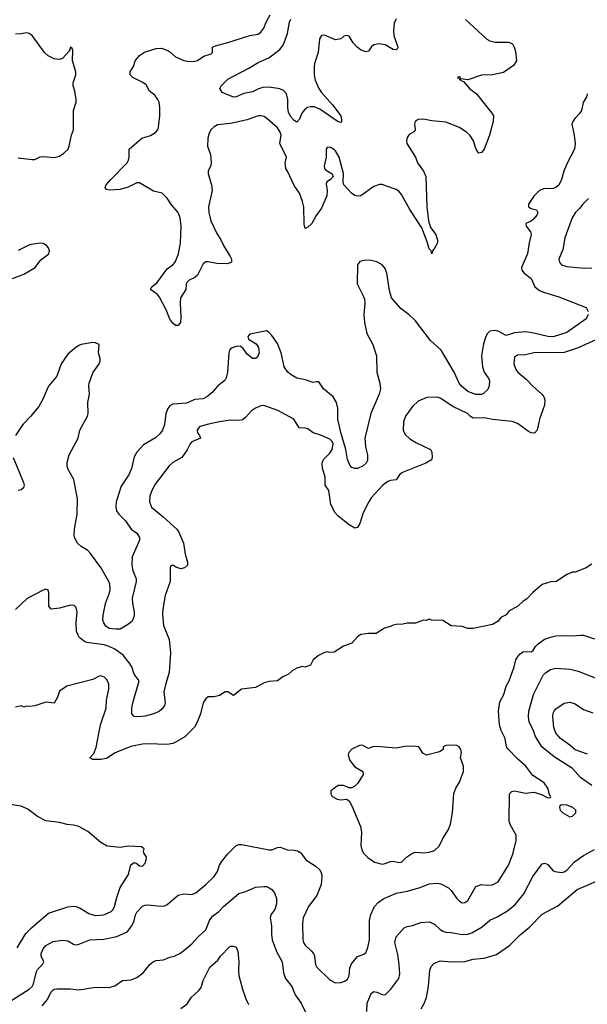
# Model space of a CAD drawing. Header units: inches. Extents: x 1771504 to 1971212, y 471788 to 643615.
# Tile 103 of 256: x 1873361 to 1877477, y 532301 to 539449. Entities that reach past the tile are written whole.
import ezdxf

# ---------------------------------------------------------------- set-up
doc = ezdxf.new("R2010")
doc.units = ezdxf.units.IN
doc.header["$MEASUREMENT"] = 0
doc.layers.add('B8573', color=7, linetype='Continuous')

msp = doc.modelspace()

# ---------------------------------------------------------------- linework, layer by layer
at = {"layer": 'B8573', "color": 5}
for points, elevation in [([(1876594.9, 539450), (1876748.2, 539308.2), (1876770, 539296.5), (1876810, 539286.3), (1876907.2, 539287.2), (1876934, 539274), (1876948, 539250), (1876957.5, 539217.5), (1876962.8, 539150), (1876942.8, 539117.2), (1876870, 539067), (1876790, 539049.4), (1876710, 539047), (1876610, 539012.7), (1876560.4, 539020.4), (1876558, 539030), (1876550, 539034), (1876534, 539030), (1876545.4, 539025.4), (1876550, 539014), (1876558, 539018), (1876554, 539010), (1876579.8, 538999.8), (1876622.8, 538950), (1876674, 538910), (1876786, 538770), (1876795.8, 538750), (1876794, 538710), (1876768.8, 538611.2), (1876730, 538508.7), (1876710, 538485.2), (1876690, 538481.2), (1876685.6, 538485.6), (1876670, 538514), (1876651.3, 538570), (1876624.7, 538610), (1876603.1, 538630), (1876550, 538666.2), (1876450, 538704.8), (1876350, 538713.8), (1876290, 538726), (1876250, 538724.7), (1876228.5, 538710), (1876223.7, 538690), (1876228, 538650), (1876223, 538637), (1876184.6, 538615.4), (1876170, 538594), (1876164.9, 538570), (1876168.4, 538550), (1876231.6, 538451.6), (1876245.7, 538410), (1876290.2, 538350.2), (1876307.2, 538310), (1876312.7, 538090), (1876324.5, 537990), (1876340, 537940), (1876378.4, 537890), (1876390.3, 537849.7), (1876390, 537829), (1876370, 537789.3), (1876353.4, 537770), (1876350, 537748.7), (1876345.2, 537770), (1876330, 537785.2), (1876316.4, 537836.4), (1876278, 537938), (1876189.1, 538070), (1876130, 538180.5), (1876110, 538203.1), (1876090, 538215.3), (1876021.3, 538241.3), (1875990, 538252), (1875970, 538253.1), (1875930, 538238.7), (1875833.7, 538170), (1875810, 538166.8), (1875790, 538173.8), (1875767.8, 538190), (1875712.4, 538250), (1875706.8, 538270), (1875710, 538333.2), (1875678.4, 538450), (1875650, 538496.9), (1875630, 538514.7), (1875610, 538522.9), (1875590, 538521.2), (1875583.8, 538510), (1875583.2, 538450), (1875568.5, 538388.5), (1875571.5, 538370), (1875579.5, 538359.5), (1875625.7, 538330), (1875634, 538310), (1875615.3, 538290), (1875588.4, 538271.6), (1875582.5, 538257.5), (1875590.9, 538210), (1875588.2, 538170), (1875550, 538079.7), (1875511.4, 538028.6), (1875479.4, 537970), (1875450, 537942.2), (1875430, 537933.2), (1875424, 537964), (1875420.9, 538090), (1875412.4, 538130), (1875389, 538189), (1875350, 538244.5), (1875305.8, 538345.8), (1875289.8, 538370), (1875286.3, 538410), (1875295.1, 538450), (1875247.9, 538550), (1875257, 538610), (1875250, 538633), (1875230, 538663.9), (1875150, 538733.1), (1875130, 538746.6), (1875110, 538751.7), (1875090, 538750.7), (1875010, 538722.2), (1874890, 538695.3), (1874794.4, 538685.6), (1874770, 538672.4), (1874750, 538652.8), (1874734.4, 538625.6), (1874725, 538590), (1874722.8, 538530), (1874744.7, 538470), (1874750.2, 538410), (1874746, 538390), (1874726.7, 538350), (1874726.4, 538330), (1874752, 538250), (1874755.3, 538210), (1874730.2, 538090), (1874731.1, 538050), (1874747.8, 537987.8), (1874790, 537896.4), (1874816.7, 537856.7), (1874837.8, 537810), (1874887.2, 537730), (1874896.5, 537710), (1874896.4, 537690), (1874890, 537682.9), (1874863.1, 537676.9), (1874790, 537679.9), (1874727.9, 537692.1), (1874709.5, 537690.5), (1874690, 537677.2), (1874650, 537593.3), (1874630, 537578.3), (1874590, 537559.1), (1874575.9, 537544.1), (1874568.1, 537530), (1874566.5, 537490), (1874527.1, 537430), (1874524, 537390), (1874530.2, 537289.8), (1874527.3, 537250), (1874509.3, 537229.3), (1874490, 537229), (1874470, 537245.2), (1874450, 537276), (1874423.2, 537343.2), (1874374.7, 537434.7), (1874357, 537457), (1874309.7, 537490), (1874319.6, 537510), (1874358, 537542), (1874430, 537639.5), (1874470, 537670.4), (1874488, 537690), (1874511.8, 537750), (1874527.1, 537830), (1874531.6, 537950), (1874524.5, 538010), (1874510.7, 538050), (1874463.6, 538103.6), (1874430, 538153), (1874394, 538190), (1874330, 538205.4), (1874230, 538264.8), (1874210, 538265.3), (1874147.1, 538232.9), (1874090, 538217), (1874011, 538211), (1873990, 538216.2), (1873980.5, 538230), (1873987.8, 538250), (1874021, 538290), (1874139.3, 538410), (1874150.6, 538430), (1874154.6, 538450), (1874155.1, 538510), (1874247.2, 538590), (1874310, 538608.7), (1874345.1, 538630), (1874361.6, 538650), (1874368.3, 538670), (1874376.3, 538750), (1874376.8, 538810), (1874371.4, 538850), (1874362.3, 538870), (1874340.4, 538900.4), (1874303.1, 538930), (1874277, 538977), (1874253.7, 538993.7), (1874180.5, 539030), (1874161.3, 539050), (1874162.4, 539070), (1874184.7, 539110), (1874197.6, 539150), (1874230, 539188.1), (1874266.3, 539213.7), (1874350, 539241.1), (1874390, 539241.8), (1874427.8, 539227.8), (1874450, 539215.6), (1874490, 539180.2), (1874550, 539153.2), (1874590, 539145.8), (1874630, 539147.5), (1874650, 539153.8), (1874695.5, 539184.5), (1874750, 539202), (1874758, 539210), (1874759.3, 539250), (1874779.4, 539260.6), (1874870, 539282.9), (1875030, 539335.2), (1875090, 539344.7), (1875110, 539357.4), (1875132, 539388), (1875147.8, 539430), (1875176.2, 539483.8)], 380), ([(1876090, 539454.5), (1876076.7, 539423.3), (1876071.2, 539370), (1876073.4, 539333.4), (1876102.8, 539250), (1876099.8, 539240.2), (1876090.7, 539229.3), (1876070, 539232.7), (1876010, 539266.9), (1875965.4, 539274.6), (1875930, 539265.6), (1875910.5, 539250), (1875890, 539220.9), (1875870, 539214.7), (1875832, 539230), (1875808.9, 539248.9), (1875780.3, 539280.3), (1875749.3, 539329.3), (1875730, 539334), (1875710.7, 539329.3), (1875690, 539309.2), (1875650, 539302), (1875570, 539337.4), (1875550, 539333.7), (1875533.7, 539310), (1875524.2, 539210), (1875498, 539130), (1875495.8, 539110), (1875496.2, 539050), (1875504.2, 539010), (1875530, 538950.4), (1875550, 538919.5), (1875630, 538831.7), (1875688.5, 538750), (1875695.1, 538724.9), (1875694.9, 538710), (1875690, 538703.7), (1875670, 538708.4), (1875538.4, 538798.4), (1875495.9, 538815.9), (1875470, 538817.7), (1875448.2, 538811.8), (1875425.1, 538794.9), (1875407.4, 538770), (1875390, 538726), (1875370, 538706), (1875350, 538718.4), (1875330, 538741.3), (1875310, 538776), (1875305.3, 538810), (1875305.8, 538870), (1875296, 538910), (1875274.6, 538934.6), (1875246.9, 538946.9), (1875170, 538958.2), (1875122.8, 538957.2), (1875091.8, 538948.2), (1875050, 538926), (1874986.6, 538913.4), (1874931, 538890), (1874910, 538887.8), (1874830, 538919.6), (1874811.5, 538950), (1874822, 538970), (1874870, 539016.5), (1875022.8, 539097.2), (1875090, 539138.3), (1875168.3, 539171.7), (1875246.9, 539233.1), (1875265.1, 539254.9), (1875278.9, 539281.1), (1875303.2, 539350), (1875317.5, 539430), (1875327, 539453)], 360), ([(1873350, 538446), (1873450, 538433.1), (1873470, 538434.9), (1873510, 538453.1), (1873530, 538456.9), (1873610, 538448), (1873650, 538459), (1873680.9, 538479.1), (1873711.1, 538510), (1873720.4, 538530), (1873736, 538610), (1873750.8, 538650), (1873749.7, 538790), (1873770.9, 538850), (1873771.1, 538870), (1873761.1, 538930), (1873749, 538969), (1873748.2, 538990), (1873768.6, 539050), (1873768.8, 539070), (1873744.4, 539150), (1873744.7, 539224.7), (1873740.4, 539240.4), (1873730, 539248.7), (1873718.9, 539221.1), (1873670, 539167.1), (1873650, 539160.4), (1873610, 539165.4), (1873567, 539187), (1873539.3, 539210), (1873450, 539333.2), (1873430, 539349.4), (1873410, 539354.5), (1873370, 539345.6), (1873330, 539345.1)], 420), ([(1877477.3, 538910), (1877471.5, 538890), (1877448.1, 538848.1), (1877435.8, 538790), (1877423.7, 538770), (1877387.1, 538732.9), (1877371.2, 538710), (1877363.9, 538690), (1877383.2, 538610), (1877389, 538550), (1877384.9, 538510), (1877332.4, 538407.6), (1877308.2, 538350), (1877291, 538289), (1877270, 538248), (1877250, 538231.1), (1877230, 538222.8), (1877159.9, 538220.1), (1877130.2, 538209.8), (1877090, 538167.8), (1877050.4, 538110), (1877050.6, 538090), (1877070, 538079.5), (1877108.7, 538068.7), (1877119.5, 538050), (1877110.2, 538030), (1877090, 538004), (1877070, 537986.9), (1877031, 537970), (1877033.4, 537950), (1877065.3, 537910), (1877070.3, 537890), (1877054.9, 537830), (1877044.6, 537750), (1876999.5, 537650), (1877002.6, 537630), (1877020.3, 537610), (1877070.3, 537570), (1877097, 537510), (1877130, 537484), (1877159.1, 537470), (1877270, 537436.2), (1877470, 537360.3), (1877484.1, 537330)], 420), ([(1877486.7, 538150), (1877444, 538110), (1877421.4, 538078.6), (1877390, 538046.6), (1877368.2, 538010), (1877313.7, 537866.3), (1877299.5, 537780.5), (1877271.8, 537710), (1877274.9, 537690), (1877290, 537670.4), (1877330, 537656.5), (1877453.7, 537646.3), (1877510, 537648.2)], 440), ([(1873309, 537571), (1873390, 537602), (1873473.3, 537650), (1873514.3, 537705.7), (1873572.3, 537750), (1873577, 537770), (1873570, 537792.7), (1873555.1, 537810), (1873530, 537824.2), (1873510, 537825.7), (1873443.8, 537816.2), (1873420.7, 537810), (1873350, 537774.7)], 420), ([(1877483.8, 537310), (1877470, 537278.5), (1877330, 537178.7), (1877230, 537146.2), (1877190, 537148.4), (1877090, 537174.6), (1877030, 537183.4), (1876950, 537176), (1876890, 537156.8), (1876830, 537188.9), (1876806.4, 537193.6), (1876770, 537188), (1876751.1, 537168.9), (1876738.6, 537141.4), (1876724.6, 537095.4), (1876709.3, 537009.3), (1876716.9, 536930), (1876730.2, 536890.2), (1876762.3, 536842.3), (1876766.9, 536826.9), (1876765.4, 536790), (1876755.2, 536764.8), (1876725.1, 536734.9), (1876710, 536727.1), (1876670, 536728.2), (1876610.8, 536750.8), (1876566.7, 536786.7), (1876549.1, 536810), (1876510.5, 536890), (1876418, 537050), (1876340.9, 537120.9), (1876230, 537263.5), (1876185.4, 537305.4), (1876127.8, 537350), (1876056.2, 537430), (1876043.1, 537483.1), (1876023.5, 537610), (1876010, 537642.7), (1875990, 537669.5), (1875950, 537691.5), (1875910, 537700.5), (1875870, 537704.2), (1875827.2, 537692.8), (1875810.4, 537669.6), (1875808.5, 537531.5), (1875850.2, 537450.2), (1875860.5, 537420.5), (1875863.6, 537390), (1875855.3, 537310), (1875861.3, 537250), (1875879, 537170), (1875921.7, 537090), (1875949.1, 537010), (1875950.2, 536890.2), (1875973.4, 536810), (1875976.5, 536770), (1875968.3, 536730), (1875908.3, 536590), (1875864.7, 536410), (1875868.2, 536348.2), (1875883.7, 536290), (1875883.1, 536250), (1875874, 536230), (1875852, 536210), (1875810, 536191), (1875790, 536189.7), (1875770, 536197.6), (1875754.2, 536214.2), (1875737, 536257), (1875725.3, 536330), (1875690, 536452.8), (1875669, 536550), (1875668.7, 536630), (1875658.2, 536670), (1875634.7, 536710), (1875564.2, 536770), (1875530, 536819.3), (1875510, 536821.2), (1875490, 536815.3), (1875434.2, 536834.2), (1875370, 536847.1), (1875329.6, 536870), (1875306.3, 536890), (1875278.3, 536930), (1875256.9, 537030), (1875230, 537097.2), (1875190, 537157.2), (1875170, 537177.2), (1875149.3, 537189.3), (1875030, 537167), (1875014.9, 537150), (1875020.4, 537130), (1875075.1, 537095.1), (1875093.6, 537070), (1875096.5, 537030), (1875083.4, 536996.6), (1875070, 536988.4), (1875049.5, 536990), (1875010, 537021.3), (1874981.4, 537061.4), (1874958.6, 537078.6), (1874930, 537077.8), (1874894.6, 537065.4), (1874882, 537050), (1874878.2, 537030), (1874867.5, 536890), (1874859.1, 536850), (1874848.8, 536830), (1874796.9, 536790), (1874757.1, 536742.9), (1874724.4, 536715.6), (1874690, 536697.7), (1874630, 536691.4), (1874570, 536665.5), (1874470, 536657.1), (1874450, 536645.4), (1874434.6, 536625.4), (1874419.2, 536590), (1874411.1, 536510), (1874396.1, 536470), (1874377, 536443), (1874346.6, 536413.4), (1874257.5, 536362.5), (1874209.4, 536310.6), (1874190, 536276), (1874171.2, 536190), (1874154.7, 536150), (1874096.7, 536063.3), (1874061.3, 535950), (1874058.9, 535910), (1874063.6, 535883.6), (1874079.3, 535859.3), (1874128.8, 535810), (1874170, 535750.4), (1874210, 535722.4), (1874230.3, 535690), (1874228.8, 535670), (1874175.2, 535550), (1874173.4, 535490), (1874180.8, 535450), (1874204, 535390), (1874205.5, 535370), (1874176.1, 535250), (1874178.2, 535210), (1874191.1, 535150), (1874190, 535122), (1874176.5, 535083.5), (1874150, 535060.5), (1874090, 535025.2), (1874056.7, 535023.3), (1874009.5, 535030), (1873986, 535046), (1873970, 535069.5), (1873962.7, 535090), (1873966, 535126), (1873983.4, 535210), (1874012.5, 535287.5), (1874016.2, 535310), (1874013.6, 535350), (1874007.2, 535370), (1873950, 535473.3), (1873874, 535574), (1873854.6, 535594.6), (1873805.6, 535625.6), (1873779.4, 535650), (1873758.8, 535690), (1873755.5, 535710), (1873757.8, 535750), (1873778.3, 535858.3), (1873780.2, 535970), (1873754.1, 536110), (1873709.1, 536189.1), (1873704.1, 536210), (1873705.4, 536234.6), (1873720.4, 536290), (1873784.7, 536410), (1873796.8, 536470), (1873852.9, 536570), (1873857.4, 536590), (1873853.6, 536670), (1873867.7, 536730), (1873862.4, 536790), (1873864.8, 536810), (1873890, 536886), (1873937.6, 536950), (1873944.2, 536970), (1873944.2, 536990), (1873932, 537030), (1873938, 537090), (1873910, 537102.7), (1873890, 537105.1), (1873806, 537090), (1873790, 537084.7), (1873757.2, 537062.8), (1873710, 537020.5), (1873661.3, 536950), (1873630, 536860.5), (1873570, 536789.5), (1873526.5, 536690), (1873499.1, 536640.9), (1873440.9, 536570), (1873383.1, 536510), (1873330.3, 536430)], 420), ([(1877593, 537150), (1877410, 537066.2), (1877310, 537034.1), (1877090, 537031.6), (1877030, 537017.1), (1876970, 537013.3), (1876950, 536999.5), (1876945.3, 536950), (1876958.9, 536910), (1876974, 536890), (1877037.1, 536837.1), (1877080.3, 536790), (1877146.7, 536730), (1877162, 536710), (1877168.8, 536690), (1877166.3, 536650), (1877131.5, 536550), (1877114, 536470), (1877093.5, 536446.5), (1877070, 536449.6), (1877050, 536458.9), (1876970, 536517.2), (1876932.8, 536532.8), (1876790, 536547.4), (1876730, 536558), (1876650, 536557.2), (1876630, 536568), (1876607.3, 536590), (1876501.4, 536641.4), (1876410, 536702.4), (1876387.9, 536707.9), (1876313.8, 536706.2), (1876250, 536680.7), (1876210, 536642), (1876157.6, 536570), (1876143.7, 536530), (1876141.7, 536470), (1876156.9, 536436.9), (1876190, 536406.7), (1876237.8, 536377.8), (1876338.8, 536330), (1876350.7, 536310), (1876351.3, 536270), (1876346.4, 536253.6), (1876306, 536230), (1876137.3, 536162.7), (1876115.7, 536144.3), (1876090, 536108.4), (1876050, 536104.4), (1876030, 536097.2), (1875993.7, 536070), (1875910, 535976.9), (1875891.6, 535950), (1875852.8, 535870), (1875827.8, 535792.2), (1875810, 535763.7), (1875799.5, 535760.5), (1875790, 535758.4), (1875750, 535781.1), (1875670, 535845.7), (1875649.7, 535870), (1875618.2, 535930), (1875603.5, 536030), (1875575.1, 536070), (1875575, 536130), (1875556.5, 536190), (1875555, 536230), (1875562.8, 536257.2), (1875610, 536303.2), (1875627.5, 536330), (1875632.9, 536370), (1875626.8, 536386.8), (1875610, 536402.7), (1875550, 536431.2), (1875490, 536449.7), (1875450, 536477.7), (1875430, 536484.4), (1875386.6, 536486.6), (1875349.3, 536550), (1875232.9, 536612.9), (1875130, 536647.3), (1875110, 536646.6), (1875070, 536629.3), (1875042.8, 536610), (1874998.8, 536561.2), (1874975.5, 536544.5), (1874950, 536539.5), (1874890, 536540.7), (1874810.4, 536529.6), (1874730, 536513.6), (1874670, 536496.2), (1874662, 536490), (1874647.2, 536470), (1874650.5, 536450), (1874664.9, 536430), (1874670.8, 536410), (1874610, 536385.1), (1874596.4, 536370), (1874574.3, 536325.7), (1874537.3, 536270), (1874470, 536233.6), (1874443.8, 536210), (1874344, 536076), (1874319.6, 536030), (1874304.9, 535990), (1874303.1, 535950), (1874317.6, 535910), (1874400.8, 535840.8), (1874499.3, 535750), (1874512.4, 535732.4), (1874547.4, 535650), (1874559.5, 535570), (1874577.1, 535510), (1874577.3, 535490), (1874556, 535470), (1874530, 535462.9), (1874493.4, 535473.4), (1874470, 535489), (1874456.9, 535483.1), (1874450.7, 535469.3), (1874451.8, 535370), (1874416.1, 535270), (1874397.8, 535170), (1874395.8, 535135.8), (1874404.6, 535050), (1874444.6, 534950), (1874453.5, 534853.5), (1874444.7, 534710), (1874419.6, 534630), (1874406.7, 534570), (1874415, 534490), (1874410, 534469.7), (1874393.3, 534446.7), (1874374.3, 534430), (1874332.7, 534410), (1874270, 534392), (1874227.4, 534387.4), (1874190, 534389.7), (1874173.6, 534410), (1874174.5, 534450), (1874182.2, 534490), (1874226.9, 534650), (1874190, 534696.9), (1874173.3, 534750), (1874157.9, 534777.9), (1874110, 534834.6), (1874050, 534879.2), (1874010, 534898.4), (1873972.3, 534910), (1873847.2, 534927.2), (1873830, 534934.2), (1873799.2, 534959.2), (1873789.8, 534970), (1873773.6, 535010), (1873768.9, 535070), (1873778, 535150), (1873770, 535182.7), (1873755.5, 535195.5), (1873730, 535199.1), (1873650, 535177.2), (1873589.6, 535169.6), (1873571.7, 535191.7), (1873571.9, 535291.9), (1873566.6, 535306.6), (1873550, 535314.5), (1873530, 535308), (1873413.7, 535246.3), (1873330, 535168.2)], 440), ([(1873312.8, 536270), (1873388.9, 536090), (1873392.8, 536070), (1873387.4, 536050), (1873370, 536035.6), (1873350, 536030.8)], 420), ([(1877510, 535495.3), (1877470, 535468.7), (1877390, 535438), (1877370, 535438), (1877330, 535422), (1877254, 535370), (1877212.7, 535367.3), (1877150, 535348), (1877082, 535290), (1877036.9, 535243.1), (1877011.6, 535228.4), (1876971.1, 535188.9), (1876910, 535158), (1876890, 535128), (1876850, 535108), (1876830, 535082), (1876790, 535059), (1876650, 535029), (1876610, 535029), (1876570, 535044), (1876489.2, 535049.2), (1876428.4, 535088.4), (1876350, 535088.7), (1876330, 535098), (1876310, 535088), (1876290, 535088.7), (1876230, 535068.7), (1876171.6, 535068.4), (1876139.8, 535060.2), (1876090, 535059), (1876070, 535054), (1876050, 535044), (1876007.1, 535032.9), (1875946, 534994), (1875890, 534993.2), (1875835.3, 534984.7), (1875810, 534968.7), (1875770, 534924), (1875710, 534902), (1875642, 534858), (1875610, 534854), (1875590, 534859), (1875567.1, 534852.9), (1875527.1, 534832.9), (1875490, 534802), (1875470, 534762), (1875430.7, 534749.3), (1875410, 534754), (1875370, 534742), (1875336.9, 534723.1), (1875310, 534698), (1875270, 534678), (1875230.7, 534649.3), (1875170, 534644), (1875134.6, 534634.6), (1875070, 534601.2), (1874970, 534589.2), (1874910, 534542), (1874870, 534569), (1874850, 534569), (1874810, 534544), (1874770, 534534), (1874727.9, 534532.1), (1874710, 534519), (1874690.7, 534490), (1874672.2, 534410), (1874648.8, 534350), (1874627.1, 534312.9), (1874557.2, 534242.8), (1874494.2, 534205.8), (1874470, 534195.4), (1874430, 534186.9), (1874290.9, 534190.9), (1874250, 534188.7), (1874166.5, 534173.5), (1874053.3, 534126.7), (1873990, 534086.6), (1873950, 534078), (1873890, 534079), (1873869.4, 534090), (1873897.6, 534122.4), (1873915.2, 534164.8), (1873946.4, 534330), (1873986.6, 534450), (1873990.9, 534510), (1874006.3, 534590), (1874005.8, 534625.8), (1873995.4, 534655.4), (1873975.6, 534675.6), (1873950, 534686.6), (1873935.9, 534684.1), (1873890, 534659.5), (1873702, 534610), (1873650, 534575.3), (1873634, 534530), (1873610, 534488), (1873550, 534495.3), (1873470, 534468.7), (1873430, 534462), (1873410, 534466), (1873390, 534458), (1873370, 534468), (1873330, 534458)], 460), ([(1873303.5, 532330), (1873428.7, 532410), (1873450.6, 532430), (1873460.5, 532450), (1873481.5, 532538.5), (1873490, 532553.8), (1873525.1, 532590), (1873535.1, 532610), (1873516.3, 532650), (1873516.4, 532670), (1873530, 532703), (1873550, 532728), (1873604.1, 532755.9), (1873670, 532766), (1873710, 532761.1), (1873750, 532736.9), (1873770, 532732.9), (1873784.7, 532735.3), (1873869.8, 532770.2), (1873970, 532774.5), (1874065.8, 532794.2), (1874134.3, 532825.7), (1874142.4, 532830), (1874173.3, 532870), (1874190, 532906), (1874199.7, 532950), (1874209.6, 532970), (1874250, 533014.4), (1874270, 533021.3), (1874290, 533022), (1874386.2, 533013.8), (1874410, 533015.8), (1874430, 533026), (1874510, 533092.7), (1874550, 533102), (1874610, 533098.9), (1874637.6, 533110), (1874710, 533170.3), (1874771.1, 533230), (1874793.9, 533266.1), (1874809.3, 533310.7), (1874823.5, 533336.5), (1874870, 533394.6), (1874930, 533454.9), (1874950, 533462), (1874970, 533460.8), (1875170, 533423.1), (1875190, 533423.1), (1875230, 533440.3), (1875250, 533442.4), (1875303.4, 533423.4), (1875350, 533421.1), (1875375.1, 533415.1), (1875399.9, 533399.9), (1875434.8, 533350), (1875510, 533302.4), (1875536.2, 533276.2), (1875548.8, 533250), (1875551.6, 533230), (1875546.5, 533170), (1875515.3, 533090), (1875454.9, 533010), (1875416.5, 532930), (1875411.6, 532890), (1875413.1, 532770), (1875418, 532750), (1875430.2, 532730.2), (1875474.9, 532690), (1875490.4, 532670), (1875497.6, 532650), (1875505.3, 532590), (1875514.4, 532570), (1875610, 532478.4), (1875650, 532457), (1875690, 532459.7), (1875718.4, 532470), (1875737.3, 532482.7), (1875750, 532507.3), (1875754.2, 532565.8), (1875766.3, 532593.7), (1875810, 532647.4), (1875855.8, 532664.2), (1875870, 532675.5), (1875885.5, 532714.5), (1875898, 532770), (1875898.4, 532910), (1875906.3, 532953.7), (1875933.3, 533010), (1875961, 533039), (1876002, 533070), (1876092.5, 533107.5), (1876170, 533122.7), (1876265.2, 533150), (1876330, 533174.7), (1876390, 533181.7), (1876416.1, 533176.1), (1876470, 533146.5), (1876490, 533127.2), (1876530, 533068.5), (1876549.3, 533049.3), (1876570, 533038.7), (1876590, 533039.5), (1876610, 533054.4), (1876670, 533155.8), (1876710, 533170.3), (1876750, 533165), (1876790, 533168.2), (1876829.7, 533190), (1876905.1, 533310), (1876937.8, 533390), (1876961.7, 533490), (1876960.5, 533530), (1876921, 533601), (1876911.2, 533630), (1876914, 533830), (1876930, 533846), (1876949.5, 533850.5), (1877030, 533834), (1877090, 533840.5), (1877145.2, 533825.2), (1877190, 533801), (1877210, 533802), (1877213.2, 533806.8), (1877203.2, 533823.2), (1877191, 533870), (1877163.6, 533910), (1877081.3, 533961.3), (1877031.5, 534030), (1876970, 534082.4), (1876904.8, 534150), (1876892.1, 534170), (1876882.7, 534230), (1876852.9, 534290), (1876840.4, 534330), (1876833.3, 534430), (1876843.2, 534496.8), (1876872.6, 534550), (1876889.7, 534610), (1876909.7, 534650), (1876946.3, 534750), (1876959.2, 534800.8), (1876973.1, 534826.9), (1876990, 534846), (1877010, 534859.3), (1877030, 534863), (1877070, 534860.5), (1877085.2, 534870), (1877101.8, 534898.2), (1877121, 534919), (1877167.5, 534952.5), (1877210, 534967.4), (1877250, 534975.3), (1877290, 534978.7), (1877370, 534975.8), (1877430, 534982), (1877450, 534980.3), (1877530, 534953.4)], 460), ([(1877509.7, 533890), (1877428.5, 533948.5), (1877370, 534012.4), (1877236.9, 534096.9), (1877147.7, 534170), (1877099.7, 534250), (1877087.2, 534290), (1877055.6, 534350), (1877050.9, 534390), (1877053.3, 534430), (1877087.8, 534550), (1877158.3, 534690), (1877175.6, 534710), (1877210, 534731.6), (1877250, 534740.3), (1877353.5, 534733.5), (1877410, 534720.3), (1877570, 534657.4)], 440), ([(1877477.8, 534117.8), (1877389.3, 534149.3), (1877350, 534183), (1877282, 534230), (1877249, 534269), (1877234, 534310), (1877227.2, 534390), (1877230, 534414.8), (1877235.8, 534430), (1877250, 534446.7), (1877310, 534487), (1877350, 534493.4), (1877390, 534483.2), (1877450, 534442.4), (1877516.6, 534416.6)], 420), ([(1873341.6, 532710), (1873405.3, 532814.7), (1873444.9, 532855.1), (1873570, 532961.8), (1873710, 533008), (1873750, 533013.6), (1873771, 533011), (1873799.2, 532999.2), (1873860.8, 532960.8), (1873910, 532944.7), (1873969.8, 532950.2), (1874024.2, 532975.8), (1874038.3, 532990), (1874048.9, 533011.1), (1874064.4, 533075.6), (1874089.8, 533150), (1874150, 533242.8), (1874167.3, 533312.7), (1874190, 533331.3), (1874210, 533322.8), (1874230, 533306), (1874250, 533303.8), (1874270, 533326.8), (1874278.4, 533350), (1874279.3, 533370), (1874261.2, 533401.2), (1874259, 533410), (1874264, 533430), (1874244.1, 533444.1), (1874150, 533448.2), (1874090, 533440.4), (1873995.3, 533450), (1873950, 533476.2), (1873854.9, 533554.9), (1873790, 533591.1), (1873750, 533602.2), (1873705.6, 533605.6), (1873650, 533621.6), (1873550, 533634), (1873490, 533665.6), (1873418.8, 533718.8), (1873370, 533739.6), (1873291.5, 533751.5)], 480), ([(1875877.6, 532250), (1875881.6, 532310), (1875910, 532380.4), (1875930, 532393.4), (1875950, 532390.3), (1875990, 532372), (1876011.1, 532368.9), (1876053.3, 532410), (1876110.8, 532489.2), (1876117.2, 532522.8), (1876113.8, 532590), (1876103.5, 532663.5), (1876080.4, 532750), (1876091.2, 532790), (1876150, 532855.8), (1876170, 532866.7), (1876210, 532872.4), (1876270, 532894.4), (1876330, 532899.5), (1876370, 532883.1), (1876410, 532843.5), (1876430, 532831), (1876450, 532825.4), (1876490, 532823.2), (1876570, 532807.8), (1876610, 532810.1), (1876640.7, 532819.3), (1876715.8, 532864.2), (1876770, 532911.4), (1876824.7, 532935.3), (1876899.2, 532980.8), (1876953.8, 533026.2), (1877015.9, 533104.1), (1877083.1, 533230), (1877150, 533321.3), (1877170, 533324.9), (1877190, 533317.1), (1877230, 533270.4), (1877244.5, 533264.5), (1877290, 533257.8), (1877310, 533261.8), (1877330, 533276), (1877385, 533335), (1877450, 533381.5), (1877530, 533425.3)], 440), ([(1876272, 532268), (1876294.3, 532305.7), (1876310.5, 532349.5), (1876326.6, 532430), (1876334.7, 532550), (1876344.7, 532575.3), (1876363.3, 532596.7), (1876410, 532616.1), (1876490, 532609.1), (1876588.9, 532611.1), (1876650, 532629), (1876730, 532636.5), (1876817.5, 532662.5), (1876912.7, 532727.3), (1876990, 532804.9), (1877059, 532861), (1877150, 532955.3), (1877264.4, 533015.6), (1877404.6, 533135.4), (1877629, 533231)], 420), ([(1873522.4, 532290), (1873563.1, 532336.9), (1873588.9, 532391.1), (1873598.5, 532401.5), (1873610, 532410.3), (1873630, 532413.4), (1873730, 532413.4), (1873790, 532405.5), (1873910, 532425.5), (1874010, 532423.7), (1874050, 532435.6), (1874106.6, 532473.4), (1874170, 532478.9), (1874210, 532494.6), (1874256.9, 532530), (1874303.6, 532590), (1874330, 532612.4), (1874350, 532619.1), (1874404, 532624), (1874450, 532643.8), (1874482, 532650), (1874522.7, 532670), (1874550, 532690.5), (1874610, 532740.4), (1874654.7, 532790), (1874710, 532841.3), (1874737.3, 532910), (1874759.2, 532940.8), (1874804.5, 532975.5), (1874838.5, 533010), (1874950, 533105.3), (1875000.7, 533119.3), (1875070, 533150.4), (1875130, 533156.3), (1875150, 533155.5), (1875170, 533147.7), (1875190, 533133.4), (1875208, 533110), (1875222, 533070), (1875222.3, 533030), (1875211.3, 532990), (1875182.6, 532950), (1875178.3, 532930), (1875187.8, 532870), (1875186.3, 532810), (1875192.6, 532770), (1875224.2, 532684.2), (1875265, 532610), (1875274.4, 532530), (1875287.6, 532487.6), (1875334, 532430), (1875358.3, 532370), (1875403.1, 532310), (1875441.1, 532230)], 440), ([(1874529.8, 532270.2), (1874575.3, 532304.7), (1874607.1, 532352.9), (1874659, 532401), (1874676.8, 532423.2), (1874690, 532472.7), (1874740.4, 532570), (1874798.3, 532621.7), (1874818, 532650), (1874882.4, 532717.6), (1874890, 532724), (1874910, 532724), (1874930, 532714.8), (1874943.4, 532683.4), (1874950.3, 532610.3), (1874946.3, 532550), (1874949, 532509), (1874976, 532410), (1875001.2, 532341.2), (1875020.4, 532300.4)], 420)]:
    msp.add_lwpolyline(points, dxfattribs=dict(at, elevation=elevation))
for points, elevation in [([(1876510, 534182), (1876450, 534179), (1876432, 534170), (1876431.3, 534150), (1876406.4, 534133.6), (1876310, 534109.2), (1876283.7, 534123.7), (1876255.3, 534170), (1876215.6, 534175.6), (1876151.7, 534171.7), (1876090, 534159.7), (1875947.4, 534172.6), (1875922, 534170), (1875890, 534159), (1875850, 534179), (1875830, 534181.2), (1875770, 534153.2), (1875747.3, 534130), (1875742.8, 534110), (1875756, 534070), (1875790, 534026), (1875850, 533992), (1875850.8, 533970), (1875812.4, 533907.6), (1875790, 533885.2), (1875770, 533873.2), (1875750, 533873.2), (1875710, 533888.7), (1875670, 533888.7), (1875618, 533850), (1875618, 533830), (1875626, 533810), (1875662, 533790), (1875690, 533784.9), (1875730.9, 533790.9), (1875750, 533778), (1875770, 533741), (1875832.8, 533592.8), (1875839, 533550), (1875833.5, 533453.5), (1875842.3, 533422.3), (1875856.7, 533396.7), (1875886.6, 533366.6), (1875933.2, 533333.2), (1875990, 533319.5), (1876010, 533323.1), (1876050, 533337.6), (1876070, 533339.5), (1876110, 533330.6), (1876130, 533334), (1876165.1, 533370), (1876210, 533398), (1876230, 533404.6), (1876290, 533400.9), (1876330, 533404.6), (1876370, 533417.6), (1876403.5, 533450), (1876430, 533505.5), (1876469.6, 533570), (1876484.7, 533610), (1876500.5, 533690), (1876509.5, 533830.5), (1876523.7, 533870), (1876550, 533913), (1876578.7, 533990), (1876579.2, 534030), (1876558.4, 534090), (1876564.5, 534130), (1876560.7, 534150), (1876549, 534170), (1876530, 534179.5)], 480), ([(1877290.7, 533749.3), (1877278, 533742), (1877274.8, 533730), (1877280.7, 533710), (1877298.8, 533690), (1877350, 533661), (1877370, 533666), (1877395.1, 533690), (1877393.3, 533710), (1877371.5, 533730), (1877330, 533747.3)], 460)]:
    msp.add_lwpolyline(points, close=True, dxfattribs=dict(at, elevation=elevation))

doc.saveas('drawing.dxf')
